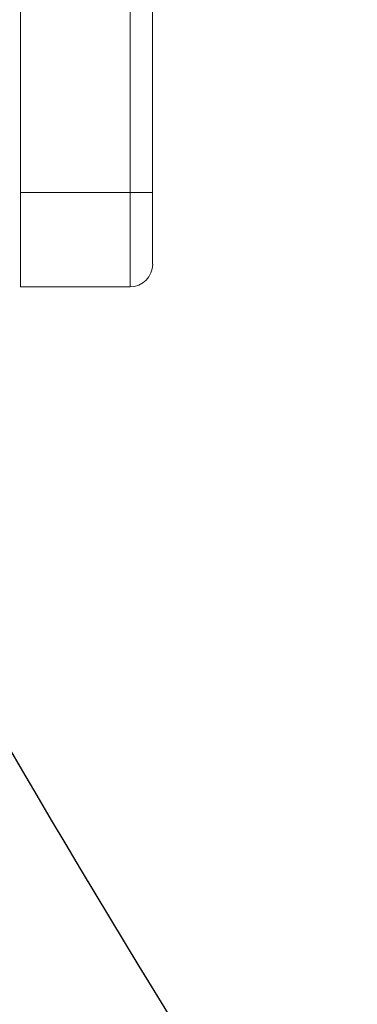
# Model space of a CAD drawing. Header units: inches. Extents: x 1 to 669, y 0 to 417.
# Tile 136 of 256: x 96.379 to 97.228, y 346.853 to 349.33. Entities that reach past the tile are written whole.
import ezdxf

# ---------------------------------------------------------------- set-up
doc = ezdxf.new("R2010")
doc.units = ezdxf.units.IN
doc.header["$LTSCALE"] = 12
doc.header["$MEASUREMENT"] = 0
doc.header["$PDMODE"] = 1
doc.layers.get('0').update_dxf_attribs({"linetype": 'CONTINUOUS'})
doc.layers.get('Defpoints').update_dxf_attribs({"linetype": 'CONTINUOUS'})
doc.layers.add('D', color=2, linetype='CONTINUOUS')
doc.layers.add('X', color=1, linetype='CONTINUOUS')
doc.styles.get("Standard").update_dxf_attribs({"font": 'SIMPLEX.SHX', "width": 0.875})
doc.dimstyles.new('STANDARD$0', dxfattribs={"dimscale": 32, "dimtxt": 0.09375, "dimasz": 0.0625, "dimexe": 0.03125, "dimexo": 0.03125, "dimgap": 0.03125, "dimtad": 1, "dimtih": 1, "dimtoh": 1, "dimdec": 4, "dimzin": 12, "dimdsep": 46, "dimlunit": 5, "dimtxsty": 'Standard', "dimcen": -0.03125, "dimclrd": 256, "dimclre": 256, "dimclrt": 256, "dimadec": 0, "dimazin": 0, "dimtfac": 0.875, "dimtdec": 4, "dimtofl": 0, "dimtmove": 0, "dimatfit": 3, "dimfxl": 1, "dimtolj": 1, "dimtzin": 12, "dimlwd": 13, "dimlwe": 13, "dimarcsym": 0})

# ---------------------------------------------------------------- blocks, each defined once
blk = doc.blocks.new('*D22')
at = {"layer": 'D', "lineweight": 13, "transparency": 16777216}
for p, q in [((58.9839, 356.0954), (58.9839, 301.0531)), ((158.9712, 354.6364), (158.9712, 301.0531)), ((60.9839, 302.0531), (156.9712, 302.0531))]:
    blk.add_line(p, q, dxfattribs=at)
at = {"layer": 'D', "transparency": 16777216}
for points in [[(60.9839, 302.3864), (60.9839, 301.7198), (58.9839, 302.0531)], [(156.9712, 302.3864), (156.9712, 301.7198), (158.9712, 302.0531)]]:
    blk.add_solid(points, dxfattribs=at)
at = {"layer": 'Defpoints', "color": 0, "transparency": 16777216}
for p in [(58.9839, 357.0954), (158.9712, 355.6364), (158.9712, 302.0531)]:
    blk.add_point(p, dxfattribs=at)
at = {"layer": 'D', "transparency": 16777216, "insert": (108.9775, 304.5531), "char_height": 3, "attachment_point": 5}
blk.add_mtext('\\A1;100{}{\\C2;%%p1}', dxfattribs=at)
blk = doc.blocks.new('*D23')
at = {"layer": 'D', "lineweight": 13, "transparency": 16777216}
for p, q in [((90.1511, 360.2772), (90.1511, 307.6928)), ((150.1511, 360.2772), (150.1511, 307.6928)), ((92.1511, 308.6928), (148.1511, 308.6928))]:
    blk.add_line(p, q, dxfattribs=at)
at = {"layer": 'D', "transparency": 16777216}
for points in [[(92.1511, 309.0261), (92.1511, 308.3595), (90.1511, 308.6928)], [(148.1511, 309.0261), (148.1511, 308.3595), (150.1511, 308.6928)]]:
    blk.add_solid(points, dxfattribs=at)
at = {"layer": 'Defpoints', "color": 0, "transparency": 16777216}
for p in [(90.1511, 361.2772), (150.1511, 361.2772), (150.1511, 308.6928)]:
    blk.add_point(p, dxfattribs=at)
at = {"layer": 'D', "transparency": 16777216, "insert": (120.1511, 311.1928), "char_height": 3, "attachment_point": 5}
blk.add_mtext('\\A1;60', dxfattribs=at)
blk = doc.blocks.new('GASTRAIN TOP')
at = {"layer": 'X', "lineweight": 0}
for p, q in [((-59.7293, 368.1415), (-59.7293, 369.5768)), ((-59.454, 369.5768), (-59.454, 368.1415)), ((-59.3971, 369.5769), (-59.3971, 368.1416)), ((-59.7293, 368.1415), (-59.7293, 367.9047)), ((-59.7293, 368.1415), (-59.454, 368.1415)), ((-59.454, 367.9047), (-59.454, 368.1415)), ((-59.3971, 367.9616), (-59.3971, 368.1416)), ((-59.7293, 367.9047), (-59.454, 367.9047))]:
    blk.add_line(p, q, dxfattribs=at)
blk.add_arc((-59.454, 367.9616), 0.057, 270, 360, dxfattribs=at)
at = {"layer": 'X', "lineweight": 0, "extrusion": (-2.34588e-16, -2.29547e-27, -1)}
blk.add_ellipse((-59.454, 368.1416), major_axis=(0.057, 0), ratio=0.002092, start_param=0, end_param=1.570796, dxfattribs=at)

msp = doc.modelspace()

# ---------------------------------------------------------------- linework, layer by layer
for radius, start, end in [(30, 192.904892, 67.197332), (27.5, 209.168338, 218.697711)]:
    msp.add_arc((120.1511, 361.27725), radius, start, end)

# ---------------------------------------------------------------- block references
msp.add_blockref('GASTRAIN TOP', (156.11068, -19.24667))

# ---------------------------------------------------------------- dimensions: what is measured, and where the dimension line sits
at = {"layer": 'D'}
dim = msp.add_linear_dim(base=(150.1511, 308.69279), p1=(90.1511, 361.27725), p2=(150.1511, 361.27725), dimstyle='STANDARD$0', override={"dimarcsym": 1}, dxfattribs=at)
dim.commit()
dim.dimension.update_dxf_attribs({"geometry": '*D23', "text_midpoint": (120.1511, 311.19279)})
dim = msp.add_linear_dim(base=(158.97115, 302.0531), p1=(58.98388, 357.09545), p2=(158.97115, 355.63636), text='<>{}{\\C2;%%p1}', dimstyle='STANDARD$0', override={"dimdec": 0, "dimtp": 1, "dimtm": 1, "dimarcsym": 1}, dxfattribs=at)
dim.commit()
dim.dimension.update_dxf_attribs({"geometry": '*D22', "text_midpoint": (108.97752, 304.5531)})

doc.saveas('drawing.dxf')
